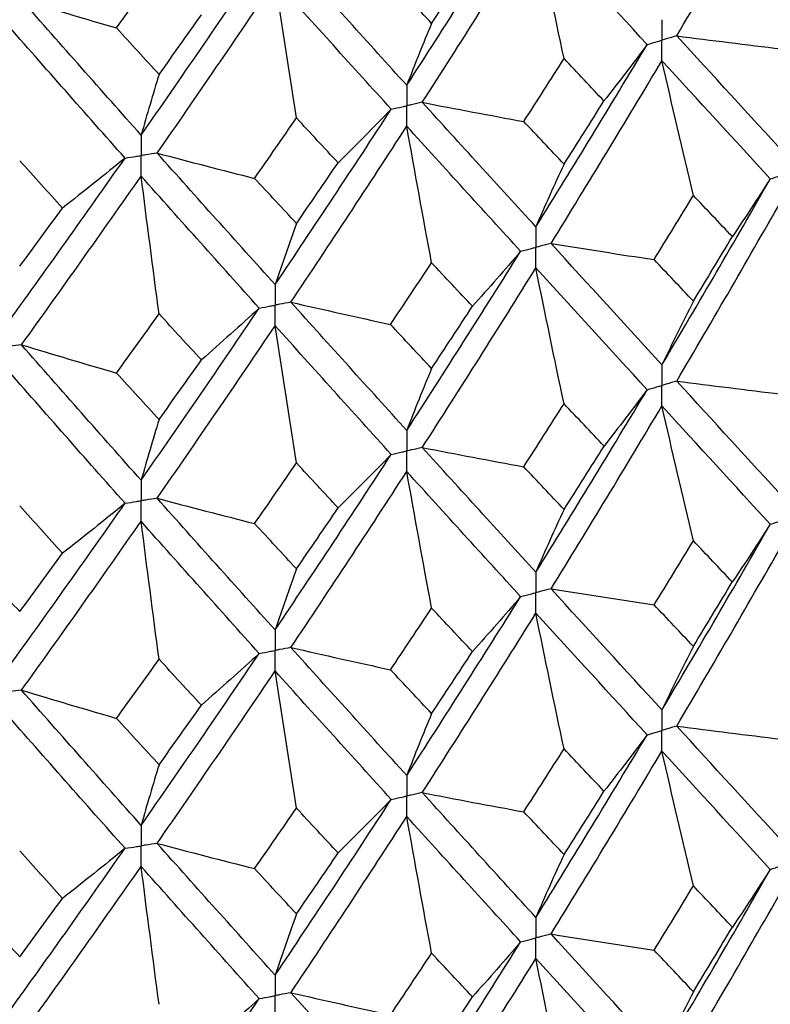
# Paper-space layout '_Isometric' of a CAD drawing. Header units: millimetres. Extents: x -25 to 231, y -14 to 362.
# Tile 48 of 58: x 4.11 to 9.52, y 27.03 to 34.13. Entities that reach past the tile are written whole.
import ezdxf

# ---------------------------------------------------------------- set-up
doc = ezdxf.new("R2010")
doc.units = ezdxf.units.MM

psp = doc.layouts.new('_Isometric')

# ---------------------------------------------------------------- linework, layer by layer
at = {"color": 7, "linetype": 'Continuous', "lineweight": 25}
for points in [[(8.8461, 34.0185), (9.1088, 34.4623), (9.3687, 34.9103), (9.6251, 35.3619)], [(6.8986, 33.6618), (7.1749, 34.0884), (7.4489, 34.5193), (7.7201, 34.9541)], [(7.0104, 33.5388), (7.286, 33.9663), (7.5592, 34.3982), (7.8298, 34.8338)], [(8.033, 33.8541), (7.9639, 34.1809), (7.8962, 34.5074), (7.8298, 34.8338)], [(8.6324, 33.9557), (8.3679, 34.2444), (8.1003, 34.5372), (7.8298, 34.8338)], [(4.9823, 33.3024), (5.2681, 33.7119), (5.5524, 34.126), (5.8345, 34.544)], [(6.8986, 33.6618), (6.6224, 33.9659), (6.3435, 34.2744), (6.0625, 34.5867)], [(7.0778, 34.1082), (7.1764, 34.2573), (7.2747, 34.4068), (7.3727, 34.5569)], [(4.805, 34.0753), (4.9074, 34.2174), (5.0097, 34.36), (5.1117, 34.5031)], [(5.098, 33.1725), (5.3833, 33.583), (5.667, 33.998), (5.9486, 34.417)], [(6.1031, 33.4264), (6.0506, 33.7569), (5.9991, 34.087), (5.9486, 34.417)], [(6.7866, 33.4892), (6.5097, 33.7942), (6.2302, 34.1037), (5.9486, 34.417)], [(7.0778, 34.1082), (6.9792, 34.2136), (6.8803, 34.3194), (6.781, 34.4258)], [(4.1195, 34.2787), (4.347, 34.2098), (4.5755, 34.1419), (4.805, 34.0753)], [(4.9823, 33.3024), (4.6965, 33.6235), (4.4087, 33.9491), (4.1195, 34.2787)], [(5.1117, 33.7394), (5.2137, 33.8824), (5.3155, 34.0259), (5.4171, 34.17)], [(4.8664, 33.1367), (4.5801, 33.4587), (4.292, 33.7853), (4.0023, 34.1159)], [(7.0778, 34.1082), (7.0169, 33.9627), (6.9572, 33.8139), (6.8986, 33.6618)], [(5.1117, 33.7394), (5.0097, 33.8509), (4.9074, 33.9628), (4.805, 34.0753)], [(7.8298, 32.6404), (8.1003, 33.0759), (8.3678, 33.5137), (8.6324, 33.9557)], [(8.6324, 33.9557), (8.5306, 33.8195), (8.4269, 33.6838), (8.3211, 33.5486)], [(8.8461, 34.0185), (9.0968, 33.986), (9.348, 33.9547), (9.5997, 33.9247)], [(9.6251, 33.1685), (9.3686, 33.4489), (9.109, 33.7317), (8.8461, 34.0185)], [(7.7429, 33.4), (7.8399, 33.5508), (7.9367, 33.7022), (8.033, 33.8541)], [(7.9391, 32.5207), (8.2089, 32.9572), (8.4757, 33.3961), (8.7394, 33.8389)], [(8.3211, 33.5486), (8.2255, 33.6499), (8.1294, 33.7518), (8.033, 33.8541)], [(8.9663, 32.8668), (8.8892, 33.191), (8.8135, 33.515), (8.7394, 33.8389)], [(9.5211, 32.986), (9.2637, 33.2674), (9.0031, 33.5513), (8.7394, 33.8389)], [(5.1117, 33.7394), (5.0677, 33.5971), (5.0246, 33.4514), (4.9823, 33.3024)], [(7.0104, 33.5388), (7.2539, 33.4913), (7.4981, 33.445), (7.7429, 33.4)], [(7.8298, 32.6404), (7.5592, 32.9368), (7.2861, 33.2357), (7.0104, 33.5388)], [(8.033, 33.0924), (8.1294, 33.2441), (8.2255, 33.3961), (8.3211, 33.5486)], [(5.9486, 32.2236), (6.2303, 32.6423), (6.5096, 33.0636), (6.7866, 33.4892)], [(6.7866, 33.4892), (6.6607, 33.3599), (6.5329, 33.2312), (6.4033, 33.1031)], [(5.8013, 32.9902), (5.9021, 33.1351), (6.0027, 33.2805), (6.1031, 33.4264)], [(6.4033, 33.1031), (6.3035, 33.2104), (6.2034, 33.3181), (6.1031, 33.4264)], [(8.033, 33.0924), (7.9367, 33.1946), (7.84, 33.297), (7.7429, 33.4)], [(6.0625, 32.0971), (6.3436, 32.5169), (6.6223, 32.9393), (6.8986, 33.3658)], [(7.0778, 32.3814), (7.0169, 32.7098), (6.9572, 33.0379), (6.8986, 33.3658)], [(7.7201, 32.4644), (7.4488, 32.7618), (7.175, 33.0618), (6.8986, 33.3658)], [(4.0023, 31.9225), (4.292, 32.324), (4.58, 32.7281), (4.8664, 33.1367)], [(4.4153, 32.7758), (4.3125, 32.8892), (4.2095, 33.0031), (4.1063, 33.1175)], [(4.8664, 33.1367), (4.7178, 33.0156), (4.5674, 32.8953), (4.4153, 32.7758)], [(5.098, 33.1725), (5.3316, 33.1106), (5.566, 33.0498), (5.8013, 32.9902)], [(5.9486, 32.2236), (5.667, 32.5367), (5.3835, 32.8524), (5.098, 33.1725)], [(6.1031, 32.6648), (6.2034, 32.8105), (6.3035, 32.9566), (6.4033, 33.1031)], [(8.033, 33.0924), (7.9639, 32.9451), (7.8962, 32.7944), (7.8298, 32.6404)], [(4.1195, 31.789), (4.4088, 32.1916), (4.6964, 32.5969), (4.9823, 33.0064)], [(5.1117, 32.0126), (5.0677, 32.3442), (5.0246, 32.6754), (4.9823, 33.0064)], [(5.8345, 32.0543), (5.5523, 32.3684), (5.2682, 32.6853), (4.9823, 33.0064)], [(6.1031, 32.6648), (6.0027, 32.7729), (5.9022, 32.8813), (5.8013, 32.9902)], [(8.7394, 31.6448), (9.0032, 32.0885), (9.2639, 32.5358), (9.5211, 32.986)], [(9.5211, 32.986), (9.4319, 32.8469), (9.3406, 32.7082), (9.2473, 32.57)], [(8.683, 32.404), (8.7778, 32.5579), (8.8723, 32.7122), (8.9663, 32.8668)], [(8.846, 31.5282), (9.1089, 31.9728), (9.3688, 32.4211), (9.6251, 32.8723)], [(9.2473, 32.57), (9.154, 32.6685), (9.0604, 32.7675), (8.9663, 32.8668)], [(4.1063, 32.3559), (4.2095, 32.4955), (4.3125, 32.6354), (4.4153, 32.7758)], [(6.1031, 32.6648), (6.0506, 32.5211), (5.9991, 32.374), (5.9486, 32.2236)], [(8.9663, 32.104), (9.0604, 32.2589), (9.1541, 32.4142), (9.2473, 32.57)], [(6.8986, 31.1717), (7.175, 31.599), (7.449, 32.0301), (7.7201, 32.4644)], [(7.7201, 32.4644), (7.6062, 32.3314), (7.4903, 32.199), (7.3725, 32.0671)], [(7.9391, 32.5207), (8.1865, 32.4806), (8.4344, 32.4417), (8.683, 32.404)], [(8.7394, 31.6448), (8.4756, 31.9333), (8.2087, 32.2254), (7.9391, 32.5207)], [(8.9663, 32.104), (8.8722, 32.2036), (8.7778, 32.3036), (8.683, 32.404)], [(6.7812, 31.9361), (6.8804, 32.0842), (6.9792, 32.2326), (7.0778, 32.3814)], [(7.0104, 31.0485), (7.2861, 31.4768), (7.5594, 31.9089), (7.8298, 32.3442)], [(7.3725, 32.0671), (7.2746, 32.1715), (7.1763, 32.2763), (7.0778, 32.3814)], [(8.033, 31.3645), (7.964, 31.6913), (7.8962, 32.0178), (7.8298, 32.3442)], [(8.6325, 31.4654), (8.3678, 31.7548), (8.1001, 32.0479), (7.8298, 32.3442)], [(4.9823, 30.8122), (5.2683, 31.2225), (5.5525, 31.6368), (5.8345, 32.0543)], [(5.8345, 32.0543), (5.6972, 31.9289), (5.558, 31.8042), (5.4169, 31.6802)], [(6.0625, 32.0971), (6.3013, 32.0422), (6.5408, 31.9886), (6.7812, 31.9361)], [(6.8986, 31.1717), (6.6223, 31.4765), (6.3434, 31.7851), (6.0625, 32.0971)], [(7.0778, 31.6186), (7.1763, 31.7677), (7.2746, 31.9172), (7.3725, 32.0671)], [(8.9663, 32.104), (8.8892, 31.9541), (8.8136, 31.8011), (8.7394, 31.6448)], [(4.8051, 31.5856), (4.9075, 31.7275), (5.0097, 31.8699), (5.1117, 32.0126)], [(5.4169, 31.6802), (5.3154, 31.7906), (5.2136, 31.9014), (5.1117, 32.0126)], [(5.098, 30.6822), (5.3834, 31.0935), (5.6671, 31.5088), (5.9486, 31.9274)], [(6.1031, 30.9368), (6.0506, 31.2673), (5.9991, 31.5974), (5.9486, 31.9274)], [(6.7866, 30.9989), (6.5096, 31.3047), (6.2301, 31.6144), (5.9486, 31.9274)], [(7.0778, 31.6186), (6.9792, 31.724), (6.8803, 31.8298), (6.7812, 31.9361)], [(4.1195, 31.789), (4.347, 31.7201), (4.5756, 31.6523), (4.8051, 31.5856)], [(4.9823, 30.8122), (4.6964, 31.1341), (4.4086, 31.4598), (4.1195, 31.789)], [(4.8665, 30.6464), (4.58, 30.9692), (4.2918, 31.296), (4.0023, 31.6263)], [(5.1117, 31.2498), (5.2137, 31.3928), (5.3154, 31.5363), (5.4169, 31.6802)], [(7.0778, 31.6186), (7.0169, 31.4729), (6.9572, 31.3239), (6.8986, 31.1717)], [(5.1117, 31.2498), (5.0097, 31.3613), (4.9075, 31.4732), (4.8051, 31.5856)], [(8.846, 31.5282), (9.0966, 31.4957), (9.3478, 31.4643), (9.5993, 31.4342)], [(9.6251, 30.677), (9.3689, 30.9568), (9.109, 31.2407), (8.846, 31.5282)], [(7.8298, 30.1489), (8.1, 30.5836), (8.3678, 31.0226), (8.6325, 31.4654)], [(8.6325, 31.4654), (8.5308, 31.3292), (8.4271, 31.1935), (8.3215, 31.0583)], [(7.7426, 30.9095), (7.8397, 31.0607), (7.9366, 31.2124), (8.033, 31.3645)], [(7.9392, 30.0293), (8.2087, 30.4648), (8.4755, 30.9048), (8.7394, 31.3485)], [(8.3215, 31.0583), (8.2257, 31.1599), (8.1295, 31.262), (8.033, 31.3645)], [(8.9663, 30.3753), (8.8892, 30.6999), (8.8135, 31.0243), (8.7394, 31.3485)], [(9.5211, 30.4946), (9.2639, 30.7752), (9.0032, 31.06), (8.7394, 31.3485)], [(5.1117, 31.2498), (5.0677, 31.1073), (5.0246, 30.9614), (4.9823, 30.8122)], [(7.0104, 31.0485), (7.2538, 31.001), (7.4978, 30.9547), (7.7426, 30.9095)], [(7.8298, 30.1489), (7.5595, 30.4446), (7.2862, 30.7446), (7.0104, 31.0485)], [(8.033, 30.6009), (8.1295, 30.7529), (8.2257, 30.9054), (8.3215, 31.0583)], [(5.9486, 29.7321), (6.23, 30.15), (6.5095, 30.5725), (6.7866, 30.9989)], [(6.7866, 30.9989), (6.6609, 30.8696), (6.5332, 30.7409), (6.4036, 30.6128)], [(5.801, 30.4998), (5.9019, 30.645), (6.0026, 30.7907), (6.1031, 30.9368)], [(6.4036, 30.6128), (6.3037, 30.7204), (6.2035, 30.8284), (6.1031, 30.9368)], [(8.033, 30.6009), (7.9366, 30.7033), (7.8397, 30.8062), (7.7426, 30.9095)], [(6.0626, 29.6057), (6.3433, 30.0245), (6.6222, 30.448), (6.8986, 30.8754)], [(7.0778, 29.8899), (7.0169, 30.2186), (6.9572, 30.5471), (6.8986, 30.8754)], [(7.7201, 29.973), (7.449, 30.2696), (7.1751, 30.5705), (6.8986, 30.8754)], [(4.0023, 29.431), (4.2917, 29.8317), (4.5799, 30.237), (4.8665, 30.6464)], [(4.4156, 30.2855), (4.3127, 30.3992), (4.2096, 30.5133), (4.1063, 30.6279)], [(4.8665, 30.6464), (4.718, 30.5253), (4.5677, 30.405), (4.4156, 30.2855)], [(5.098, 30.6822), (5.3314, 30.6202), (5.5657, 30.5594), (5.801, 30.4998)], [(5.9486, 29.7321), (5.6672, 30.0444), (5.3835, 30.3613), (5.098, 30.6822)], [(6.1031, 30.1732), (6.2035, 30.3193), (6.3037, 30.4658), (6.4036, 30.6128)], [(8.033, 30.6009), (7.964, 30.4535), (7.8962, 30.3028), (7.8298, 30.1489)], [(4.1196, 29.2977), (4.4085, 29.6993), (4.6963, 30.1055), (4.9823, 30.5159)], [(5.1117, 29.5211), (5.0677, 29.853), (5.0246, 30.1846), (4.9823, 30.5159)], [(5.8345, 29.5629), (5.5525, 29.8762), (5.2683, 30.194), (4.9823, 30.5159)], [(6.1031, 30.1732), (6.0027, 30.2816), (5.9019, 30.3904), (5.801, 30.4998)], [(8.7394, 29.1552), (9.0033, 29.5988), (9.2639, 30.0451), (9.5211, 30.4946)], [(9.5211, 30.4946), (9.4318, 30.3555), (9.3404, 30.2169), (9.247, 30.0787)], [(8.6833, 29.9128), (8.778, 30.0665), (8.8723, 30.2207), (8.9663, 30.3753)], [(8.846, 29.0387), (9.1091, 29.4833), (9.3688, 29.9308), (9.6251, 30.3811)], [(9.247, 30.0787), (9.1539, 30.1771), (9.0603, 30.2759), (8.9663, 30.3753)], [(4.1063, 29.8644), (4.2095, 30.0042), (4.3127, 30.1446), (4.4156, 30.2855)], [(4.1063, 29.8644), (4.003, 29.9789), (3.8995, 30.0939), (3.7958, 30.2094)], [(6.1031, 30.1732), (6.0506, 30.0295), (5.9991, 29.8824), (5.9486, 29.7321)], [(8.9663, 29.6139), (9.0603, 29.7685), (9.1539, 29.9234), (9.247, 30.0787)], [(7.9392, 30.0293), (8.1866, 29.9893), (8.4347, 29.9504), (8.6833, 29.9128)], [(8.7394, 29.1552), (8.4755, 29.4436), (8.2087, 29.7348), (7.9392, 30.0293)], [(6.8986, 28.6821), (7.1751, 29.1094), (7.449, 29.5395), (7.7201, 29.973)], [(7.7201, 29.973), (7.6061, 29.8401), (7.4901, 29.7077), (7.3722, 29.5759)], [(8.9663, 29.6139), (8.8723, 29.7132), (8.778, 29.8128), (8.6833, 29.9128)], [(6.7815, 29.445), (6.8805, 29.5927), (6.9793, 29.7411), (7.0778, 29.8899)], [(7.0104, 28.5589), (7.2863, 28.9873), (7.5595, 29.4186), (7.8298, 29.853)], [(7.3722, 29.5759), (7.2744, 29.68), (7.1762, 29.7847), (7.0778, 29.8899)], [(8.033, 28.8743), (7.964, 29.2007), (7.8962, 29.527), (7.8298, 29.853)], [(8.6324, 28.9758), (8.3677, 29.2652), (8.1001, 29.5576), (7.8298, 29.853)], [(4.9823, 28.3226), (5.2684, 28.7329), (5.5525, 29.1461), (5.8345, 29.5629)], [(5.8345, 29.5629), (5.697, 29.4376), (5.5577, 29.3129), (5.4166, 29.1889)], [(6.0626, 29.6057), (6.3014, 29.5509), (6.5411, 29.4974), (6.7815, 29.445)], [(6.8986, 28.6821), (6.6222, 28.9868), (6.3434, 29.2945), (6.0626, 29.6057)], [(7.0778, 29.1285), (7.1762, 29.2772), (7.2744, 29.4264), (7.3722, 29.5759)], [(8.9663, 29.6139), (8.8892, 29.4642), (8.8135, 29.3113), (8.7394, 29.1552)], [(4.8054, 29.0944), (4.9077, 29.2361), (5.0098, 29.3784), (5.1117, 29.5211)], [(5.4166, 29.1889), (5.3152, 29.2991), (5.2136, 29.4099), (5.1117, 29.5211)], [(5.098, 28.1926), (5.3836, 28.604), (5.6672, 29.0185), (5.9486, 29.4362)], [(6.1031, 28.4466), (6.0506, 28.7767), (5.9991, 29.1066), (5.9486, 29.4362)], [(6.7866, 28.5094), (6.5095, 28.8151), (6.23, 29.124), (5.9486, 29.4362)], [(7.0778, 29.1285), (6.9793, 29.2336), (6.8805, 29.3391), (6.7815, 29.445)], [(4.1196, 29.2977), (4.3472, 29.2288), (4.5758, 29.161), (4.8054, 29.0944)], [(4.9823, 28.3226), (4.6962, 28.6444), (4.4086, 28.9692), (4.1196, 29.2977)], [(4.8665, 28.1568), (4.5799, 28.4796), (4.2918, 28.8057), (4.0023, 29.1351)], [(5.1117, 28.7597), (5.2136, 28.9024), (5.3152, 29.0455), (5.4166, 29.1889)], [(7.0778, 29.1285), (7.0169, 28.983), (6.9572, 28.8342), (6.8986, 28.6821)], [(5.1117, 28.7597), (5.0098, 28.8709), (4.9077, 28.9825), (4.8054, 29.0944)], [(8.846, 29.0387), (9.0967, 29.0061), (9.3478, 28.9747), (9.5994, 28.9446)], [(9.6251, 28.1866), (9.3687, 28.4672), (9.1089, 28.7513), (8.846, 29.0387)], [(7.8298, 27.6585), (8.1002, 28.094), (8.3679, 28.5334), (8.6324, 28.9758)], [(8.6324, 28.9758), (8.5308, 28.8396), (8.4271, 28.7039), (8.3214, 28.5687)], [(7.7426, 28.4199), (7.8398, 28.571), (7.9366, 28.7225), (8.033, 28.8743)], [(7.9391, 27.5387), (8.2088, 27.9751), (8.4757, 28.4154), (8.7394, 28.8589)], [(8.3214, 28.5687), (8.2256, 28.6702), (8.1295, 28.772), (8.033, 28.8743)], [(8.9663, 27.8856), (8.8892, 28.2102), (8.8136, 28.5347), (8.7394, 28.8589)], [(9.5211, 28.004), (9.2638, 28.2855), (9.0031, 28.5706), (8.7394, 28.8589)], [(5.1117, 28.7597), (5.0677, 28.6174), (5.0246, 28.4717), (4.9823, 28.3226)], [(7.0104, 28.5589), (7.2538, 28.5114), (7.4979, 28.4651), (7.7426, 28.4199)], [(7.8298, 27.6585), (7.5593, 27.955), (7.2861, 28.2553), (7.0104, 28.5589)], [(8.033, 28.1112), (8.1295, 28.2632), (8.2256, 28.4158), (8.3214, 28.5687)], [(5.9486, 27.2417), (6.2302, 27.6605), (6.5096, 28.0833), (6.7866, 28.5094)], [(6.7866, 28.5094), (6.6608, 28.38), (6.5331, 28.2513), (6.4036, 28.1232)], [(5.801, 28.0102), (5.902, 28.1553), (6.0027, 28.3007), (6.1031, 28.4466)], [(6.4036, 28.1232), (6.3037, 28.2306), (6.2035, 28.3384), (6.1031, 28.4466)], [(8.033, 28.1112), (7.9366, 28.2137), (7.8398, 28.3166), (7.7426, 28.4199)], [(6.0625, 27.1151), (6.3434, 27.5349), (6.6223, 27.9587), (6.8986, 28.3858)], [(7.0778, 27.4002), (7.0169, 27.729), (6.9572, 28.0575), (6.8986, 28.3858)], [(7.7201, 27.4824), (7.449, 27.7798), (7.175, 28.0811), (6.8986, 28.3858)], [(4.0023, 26.9406), (4.2919, 27.3421), (4.5801, 27.7477), (4.8665, 28.1568)], [(4.4156, 27.7959), (4.3126, 27.9094), (4.2095, 28.0234), (4.1063, 28.1377)], [(4.8665, 28.1568), (4.7179, 28.0358), (4.5676, 27.9154), (4.4156, 27.7959)], [(5.098, 28.1926), (5.3314, 28.1307), (5.5658, 28.0698), (5.801, 28.0102)], [(5.9486, 27.2417), (5.6671, 27.5548), (5.3834, 27.872), (5.098, 28.1926)], [(6.1031, 27.6835), (6.2035, 27.8296), (6.3037, 27.9762), (6.4036, 28.1232)], [(8.033, 28.1112), (7.964, 27.9635), (7.8962, 27.8127), (7.8298, 27.6585)], [(4.1195, 26.807), (4.4086, 27.2096), (4.6964, 27.6162), (4.9823, 28.0264)], [(5.1117, 27.0314), (5.0677, 27.3634), (5.0246, 27.695), (4.9823, 28.0264)], [(5.8345, 27.0723), (5.5525, 27.3865), (5.2682, 27.7047), (4.9823, 28.0264)], [(6.1031, 27.6835), (6.0027, 27.7919), (5.902, 27.9008), (5.801, 28.0102)], [(8.7394, 26.664), (9.003, 27.1064), (9.2637, 27.5534), (9.5211, 28.004)], [(9.5211, 28.004), (9.4319, 27.8649), (9.3407, 27.7263), (9.2474, 27.5881)], [(8.6829, 27.4221), (8.7777, 27.5761), (8.8722, 27.7307), (8.9663, 27.8856)], [(8.8461, 26.5477), (9.1088, 26.991), (9.3686, 27.4387), (9.6251, 27.8903)], [(9.2474, 27.5881), (9.1541, 27.6868), (9.0604, 27.786), (8.9663, 27.8856)], [(4.1063, 27.3746), (4.2095, 27.5146), (4.3127, 27.655), (4.4156, 27.7959)], [(4.1063, 27.3746), (4.003, 27.4892), (3.8995, 27.6043), (3.7959, 27.7198)], [(6.1031, 27.6835), (6.0506, 27.5395), (5.9991, 27.3923), (5.9486, 27.2417)], [(8.9663, 27.1223), (9.0604, 27.277), (9.1541, 27.4323), (9.2474, 27.5881)], [(7.9391, 27.5387), (8.1864, 27.4986), (8.4344, 27.4597), (8.6829, 27.4221)], [(8.7394, 26.664), (8.4758, 26.9514), (8.2089, 27.2431), (7.9391, 27.5387)], [(6.8986, 26.1909), (7.1748, 26.617), (7.4488, 27.0477), (7.7201, 27.4824)], [(7.7201, 27.4824), (7.6062, 27.3495), (7.4904, 27.2171), (7.3726, 27.0853)], [(8.9663, 27.1223), (8.8722, 27.2217), (8.7777, 27.3216), (8.6829, 27.4221)], [(6.7811, 26.9542), (6.8803, 27.1024), (6.9792, 27.2511), (7.0778, 27.4002)], [(7.0105, 26.068), (7.286, 26.495), (7.5592, 26.9266), (7.8298, 27.3622)], [(7.3726, 27.0853), (7.2747, 27.1898), (7.1764, 27.2948), (7.0778, 27.4002)], [(8.033, 26.3827), (7.9639, 26.7094), (7.8962, 27.0359), (7.8298, 27.3622)], [(8.6324, 26.4848), (8.368, 26.7731), (8.1003, 27.0657), (7.8298, 27.3622)], [(4.9823, 25.8314), (5.2681, 26.2405), (5.5523, 26.6544), (5.8345, 27.0723)], [(5.8345, 27.0723), (5.6972, 26.947), (5.558, 26.8223), (5.417, 26.6983)], [(6.0625, 27.1151), (6.3012, 27.0603), (6.5408, 27.0066), (6.7811, 26.9542)], [(6.8986, 26.1909), (6.6225, 26.4946), (6.3436, 26.8028), (6.0625, 27.1151)], [(7.0778, 26.6369), (7.1763, 26.7858), (7.2746, 26.9353), (7.3726, 27.0853)], [(8.9663, 27.1223), (8.8892, 26.9727), (8.8136, 26.8199), (8.7394, 26.664)]]:
    psp.add_open_spline(points, degree=3, dxfattribs=at)
for points, knots in [([(8.7394, 34.1349), (8.7394, 34.0951), (8.7393, 34.0552), (8.7393, 34.0153), (8.7393, 34.0059), (8.7393, 33.9965), (8.7393, 33.987)], [0, 0, 0, 0, 0.0001465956, 0.0001465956, 0.0001465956, 0.0001812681, 0.0001812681, 0.0001812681, 0.0001812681]), ([(8.6324, 33.9557), (8.6578, 33.9631), (8.6831, 33.9705), (8.7084, 33.9779), (8.7187, 33.981), (8.729, 33.984), (8.7393, 33.987)], [0, 0, 0, 0, 0.000085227, 0.000085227, 0.000085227, 0.0001198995, 0.0001198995, 0.0001198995, 0.0001198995]), ([(8.8461, 34.0185), (8.8208, 34.0111), (8.7955, 34.0036), (8.7702, 33.9961), (8.7599, 33.9931), (8.7496, 33.9901), (8.7393, 33.987)], [0, 0, 0, 0, 0.000085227, 0.000085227, 0.000085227, 0.0001198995, 0.0001198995, 0.0001198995, 0.0001198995]), ([(8.7394, 33.8389), (8.7394, 33.8789), (8.7393, 33.9188), (8.7393, 33.9587), (8.7393, 33.9681), (8.7393, 33.9776), (8.7393, 33.987)], [0, 0, 0, 0, 0.0001465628, 0.0001465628, 0.0001465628, 0.0001812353, 0.0001812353, 0.0001812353, 0.0001812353]), ([(6.8986, 33.6618), (6.8986, 33.622), (6.8986, 33.5821), (6.8986, 33.5422), (6.8986, 33.5328), (6.8986, 33.5233), (6.8986, 33.5139)], [0, 0, 0, 0, 0.0001465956, 0.0001465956, 0.0001465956, 0.0001812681, 0.0001812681, 0.0001812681, 0.0001812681]), ([(7.0104, 33.5388), (6.984, 33.5329), (6.9575, 33.527), (6.9309, 33.5211), (6.9202, 33.5187), (6.9094, 33.5163), (6.8986, 33.5139)], [0, 0, 0, 0, 0.000085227, 0.000085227, 0.000085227, 0.0001198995, 0.0001198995, 0.0001198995, 0.0001198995]), ([(6.7866, 33.4892), (6.8131, 33.495), (6.8397, 33.5009), (6.8662, 33.5067), (6.877, 33.5091), (6.8878, 33.5115), (6.8986, 33.5139)], [0, 0, 0, 0, 0.000085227, 0.000085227, 0.000085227, 0.0001198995, 0.0001198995, 0.0001198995, 0.0001198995]), ([(6.8986, 33.3658), (6.8986, 33.4058), (6.8986, 33.4457), (6.8986, 33.4856), (6.8986, 33.495), (6.8986, 33.5045), (6.8986, 33.5139)], [0, 0, 0, 0, 0.0001465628, 0.0001465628, 0.0001465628, 0.0001812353, 0.0001812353, 0.0001812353, 0.0001812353]), ([(4.9823, 33.3024), (4.9823, 33.2625), (4.9823, 33.2227), (4.9823, 33.1828), (4.9823, 33.1733), (4.9823, 33.1639), (4.9823, 33.1545)], [0, 0, 0, 0, 0.0001465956, 0.0001465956, 0.0001465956, 0.0001812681, 0.0001812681, 0.0001812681, 0.0001812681]), ([(4.8664, 33.1367), (4.8939, 33.1408), (4.9213, 33.1451), (4.9488, 33.1493), (4.9599, 33.151), (4.9711, 33.1527), (4.9823, 33.1545)], [0, 0, 0, 0, 0.000085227, 0.000085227, 0.000085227, 0.0001198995, 0.0001198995, 0.0001198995, 0.0001198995]), ([(5.098, 33.1725), (5.0706, 33.1682), (5.0432, 33.1639), (5.0158, 33.1597), (5.0046, 33.1579), (4.9934, 33.1562), (4.9823, 33.1545)], [0, 0, 0, 0, 0.000085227, 0.000085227, 0.000085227, 0.0001198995, 0.0001198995, 0.0001198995, 0.0001198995]), ([(4.9823, 33.0064), (4.9823, 33.0463), (4.9823, 33.0862), (4.9823, 33.1261), (4.9823, 33.1356), (4.9823, 33.145), (4.9823, 33.1545)], [0, 0, 0, 0, 0.0001465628, 0.0001465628, 0.0001465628, 0.0001812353, 0.0001812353, 0.0001812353, 0.0001812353]), ([(9.5211, 32.986), (9.5457, 32.9942), (9.5704, 33.0023), (9.595, 33.0105), (9.605, 33.0138), (9.615, 33.0172), (9.625, 33.0205)], [0, 0, 0, 0, 0.0000851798, 0.0000851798, 0.0000851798, 0.0001198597, 0.0001198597, 0.0001198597, 0.0001198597]), ([(7.8298, 32.6404), (7.8297, 32.6006), (7.8297, 32.5607), (7.8297, 32.5207), (7.8297, 32.5113), (7.8297, 32.5019), (7.8297, 32.4924)], [0, 0, 0, 0, 0.0001466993, 0.0001466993, 0.0001466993, 0.0001813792, 0.0001813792, 0.0001813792, 0.0001813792]), ([(7.7201, 32.4644), (7.7461, 32.471), (7.772, 32.4776), (7.798, 32.4843), (7.8086, 32.487), (7.8191, 32.4897), (7.8297, 32.4924)], [0, 0, 0, 0, 0.0000851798, 0.0000851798, 0.0000851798, 0.0001198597, 0.0001198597, 0.0001198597, 0.0001198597]), ([(7.9391, 32.5207), (7.9132, 32.514), (7.8873, 32.5073), (7.8614, 32.5006), (7.8508, 32.4979), (7.8402, 32.4951), (7.8297, 32.4924)], [0, 0, 0, 0, 0.0000851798, 0.0000851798, 0.0000851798, 0.0001198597, 0.0001198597, 0.0001198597, 0.0001198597]), ([(7.8298, 32.3442), (7.8297, 32.3842), (7.8297, 32.4242), (7.8297, 32.4641), (7.8297, 32.4735), (7.8297, 32.483), (7.8297, 32.4924)], [0, 0, 0, 0, 0.0001467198, 0.0001467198, 0.0001467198, 0.0001813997, 0.0001813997, 0.0001813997, 0.0001813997]), ([(5.9486, 32.2236), (5.9486, 32.1837), (5.9486, 32.1438), (5.9486, 32.1039), (5.9486, 32.0945), (5.9486, 32.085), (5.9486, 32.0756)], [0, 0, 0, 0, 0.0001466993, 0.0001466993, 0.0001466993, 0.0001813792, 0.0001813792, 0.0001813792, 0.0001813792]), ([(5.8345, 32.0543), (5.8616, 32.0593), (5.8886, 32.0643), (5.9156, 32.0694), (5.9266, 32.0715), (5.9376, 32.0735), (5.9486, 32.0756)], [0, 0, 0, 0, 0.0000851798, 0.0000851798, 0.0000851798, 0.0001198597, 0.0001198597, 0.0001198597, 0.0001198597]), ([(6.0625, 32.0971), (6.0355, 32.0919), (6.0086, 32.0869), (5.9816, 32.0818), (5.9706, 32.0797), (5.9596, 32.0776), (5.9486, 32.0756)], [0, 0, 0, 0, 0.0000851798, 0.0000851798, 0.0000851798, 0.0001198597, 0.0001198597, 0.0001198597, 0.0001198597]), ([(5.9486, 31.9274), (5.9486, 31.9673), (5.9486, 32.0073), (5.9486, 32.0473), (5.9486, 32.0567), (5.9486, 32.0661), (5.9486, 32.0756)], [0, 0, 0, 0, 0.0001467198, 0.0001467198, 0.0001467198, 0.0001813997, 0.0001813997, 0.0001813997, 0.0001813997]), ([(4.1195, 31.789), (4.0917, 31.7856), (4.064, 31.7821), (4.0362, 31.7787), (4.0249, 31.7773), (4.0136, 31.7759), (4.0023, 31.7745)], [0, 0, 0, 0, 0.0000851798, 0.0000851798, 0.0000851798, 0.0001198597, 0.0001198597, 0.0001198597, 0.0001198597]), ([(8.7394, 31.6448), (8.7394, 31.6049), (8.7393, 31.565), (8.7393, 31.5251), (8.7393, 31.5156), (8.7393, 31.5062), (8.7393, 31.4967)], [0, 0, 0, 0, 0.0001467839, 0.0001467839, 0.0001467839, 0.0001814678, 0.0001814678, 0.0001814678, 0.0001814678]), ([(8.6325, 31.4654), (8.6578, 31.4728), (8.6831, 31.4802), (8.7084, 31.4877), (8.7187, 31.4907), (8.729, 31.4937), (8.7393, 31.4967)], [0, 0, 0, 0, 0.0000851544, 0.0000851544, 0.0000851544, 0.0001198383, 0.0001198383, 0.0001198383, 0.0001198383]), ([(8.846, 31.5282), (8.8208, 31.5208), (8.7955, 31.5133), (8.7702, 31.5058), (8.7599, 31.5028), (8.7496, 31.4998), (8.7393, 31.4967)], [0, 0, 0, 0, 0.0000851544, 0.0000851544, 0.0000851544, 0.0001198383, 0.0001198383, 0.0001198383, 0.0001198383]), ([(8.7394, 31.3485), (8.7394, 31.3885), (8.7393, 31.4285), (8.7393, 31.4684), (8.7393, 31.4779), (8.7393, 31.4873), (8.7393, 31.4967)], [0, 0, 0, 0, 0.0001467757, 0.0001467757, 0.0001467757, 0.0001814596, 0.0001814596, 0.0001814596, 0.0001814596]), ([(6.8986, 31.1717), (6.8986, 31.1318), (6.8986, 31.0919), (6.8986, 31.0519), (6.8986, 31.0425), (6.8986, 31.0331), (6.8986, 31.0236)], [0, 0, 0, 0, 0.0001467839, 0.0001467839, 0.0001467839, 0.0001814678, 0.0001814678, 0.0001814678, 0.0001814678]), ([(7.0104, 31.0485), (6.9839, 31.0426), (6.9574, 31.0367), (6.931, 31.0308), (6.9202, 31.0284), (6.9094, 31.026), (6.8986, 31.0236)], [0, 0, 0, 0, 0.0000851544, 0.0000851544, 0.0000851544, 0.0001198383, 0.0001198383, 0.0001198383, 0.0001198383]), ([(6.7866, 30.9989), (6.8132, 31.0048), (6.8397, 31.0106), (6.8662, 31.0165), (6.877, 31.0188), (6.8878, 31.0212), (6.8986, 31.0236)], [0, 0, 0, 0, 0.0000851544, 0.0000851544, 0.0000851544, 0.0001198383, 0.0001198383, 0.0001198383, 0.0001198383]), ([(6.8986, 30.8754), (6.8986, 30.9154), (6.8986, 30.9553), (6.8986, 30.9953), (6.8986, 31.0047), (6.8986, 31.0142), (6.8986, 31.0236)], [0, 0, 0, 0, 0.0001467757, 0.0001467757, 0.0001467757, 0.0001814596, 0.0001814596, 0.0001814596, 0.0001814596]), ([(4.9823, 30.8122), (4.9823, 30.7723), (4.9823, 30.7324), (4.9823, 30.6925), (4.9823, 30.6831), (4.9823, 30.6736), (4.9823, 30.6642)], [0, 0, 0, 0, 0.0001467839, 0.0001467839, 0.0001467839, 0.0001814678, 0.0001814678, 0.0001814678, 0.0001814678]), ([(4.8665, 30.6464), (4.8939, 30.6506), (4.9213, 30.6548), (4.9488, 30.659), (4.9599, 30.6607), (4.9711, 30.6624), (4.9823, 30.6642)], [0, 0, 0, 0, 0.0000851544, 0.0000851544, 0.0000851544, 0.0001198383, 0.0001198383, 0.0001198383, 0.0001198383]), ([(5.098, 30.6822), (5.0706, 30.6779), (5.0432, 30.6736), (5.0158, 30.6694), (5.0046, 30.6676), (4.9934, 30.6659), (4.9823, 30.6642)], [0, 0, 0, 0, 0.0000851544, 0.0000851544, 0.0000851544, 0.0001198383, 0.0001198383, 0.0001198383, 0.0001198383]), ([(4.9823, 30.5159), (4.9823, 30.5559), (4.9823, 30.5959), (4.9823, 30.6358), (4.9823, 30.6453), (4.9823, 30.6547), (4.9823, 30.6642)], [0, 0, 0, 0, 0.0001467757, 0.0001467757, 0.0001467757, 0.0001814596, 0.0001814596, 0.0001814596, 0.0001814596]), ([(9.5211, 30.4946), (9.5457, 30.5028), (9.5703, 30.511), (9.595, 30.5192), (9.605, 30.5225), (9.615, 30.5258), (9.625, 30.5292)], [0, 0, 0, 0, 0.0000852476, 0.0000852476, 0.0000852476, 0.0001199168, 0.0001199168, 0.0001199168, 0.0001199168]), ([(7.8298, 30.1489), (7.8297, 30.1091), (7.8297, 30.0693), (7.8297, 30.0294), (7.8297, 30.0199), (7.8297, 30.0105), (7.8297, 30.0011)], [0, 0, 0, 0, 0.0001465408, 0.0001465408, 0.0001465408, 0.0001812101, 0.0001812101, 0.0001812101, 0.0001812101]), ([(7.7201, 29.973), (7.746, 29.9796), (7.772, 29.9863), (7.798, 29.9929), (7.8086, 29.9956), (7.8191, 29.9984), (7.8297, 30.0011)], [0, 0, 0, 0, 0.0000852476, 0.0000852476, 0.0000852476, 0.0001199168, 0.0001199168, 0.0001199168, 0.0001199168]), ([(7.9392, 30.0293), (7.9132, 30.0226), (7.8873, 30.0159), (7.8613, 30.0092), (7.8508, 30.0065), (7.8402, 30.0038), (7.8297, 30.0011)], [0, 0, 0, 0, 0.0000852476, 0.0000852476, 0.0000852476, 0.0001199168, 0.0001199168, 0.0001199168, 0.0001199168]), ([(7.8298, 29.853), (7.8297, 29.893), (7.8297, 29.9329), (7.8297, 29.9728), (7.8297, 29.9822), (7.8297, 29.9916), (7.8297, 30.0011)], [0, 0, 0, 0, 0.000146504, 0.000146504, 0.000146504, 0.0001811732, 0.0001811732, 0.0001811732, 0.0001811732]), ([(5.9486, 29.7321), (5.9486, 29.6923), (5.9486, 29.6524), (5.9486, 29.6125), (5.9486, 29.6031), (5.9486, 29.5937), (5.9486, 29.5842)], [0, 0, 0, 0, 0.0001465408, 0.0001465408, 0.0001465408, 0.0001812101, 0.0001812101, 0.0001812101, 0.0001812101]), ([(5.8345, 29.5629), (5.8615, 29.568), (5.8886, 29.573), (5.9156, 29.578), (5.9266, 29.5801), (5.9376, 29.5822), (5.9486, 29.5842)], [0, 0, 0, 0, 0.0000852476, 0.0000852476, 0.0000852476, 0.0001199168, 0.0001199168, 0.0001199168, 0.0001199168]), ([(6.0626, 29.6057), (6.0356, 29.6006), (6.0086, 29.5955), (5.9815, 29.5904), (5.9706, 29.5883), (5.9596, 29.5863), (5.9486, 29.5842)], [0, 0, 0, 0, 0.0000852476, 0.0000852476, 0.0000852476, 0.0001199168, 0.0001199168, 0.0001199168, 0.0001199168]), ([(5.9486, 29.4362), (5.9486, 29.4761), (5.9486, 29.516), (5.9486, 29.5559), (5.9486, 29.5653), (5.9486, 29.5748), (5.9486, 29.5842)], [0, 0, 0, 0, 0.000146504, 0.000146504, 0.000146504, 0.0001811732, 0.0001811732, 0.0001811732, 0.0001811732]), ([(4.1196, 29.2977), (4.0918, 29.2942), (4.064, 29.2908), (4.0362, 29.2873), (4.0249, 29.2859), (4.0136, 29.2846), (4.0023, 29.2832)], [0, 0, 0, 0, 0.0000852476, 0.0000852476, 0.0000852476, 0.0001199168, 0.0001199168, 0.0001199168, 0.0001199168]), ([(8.7394, 29.1552), (8.7394, 29.1153), (8.7393, 29.0754), (8.7393, 29.0355), (8.7393, 29.026), (8.7393, 29.0166), (8.7393, 29.0072)], [0, 0, 0, 0, 0.0001467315, 0.0001467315, 0.0001467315, 0.0001814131, 0.0001814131, 0.0001814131, 0.0001814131]), ([(8.6324, 28.9758), (8.6578, 28.9832), (8.6831, 28.9907), (8.7084, 28.9981), (8.7187, 29.0011), (8.729, 29.0041), (8.7393, 29.0072)], [0, 0, 0, 0, 0.0000851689, 0.0000851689, 0.0000851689, 0.0001198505, 0.0001198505, 0.0001198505, 0.0001198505]), ([(8.846, 29.0387), (8.8208, 29.0312), (8.7955, 29.0237), (8.7702, 29.0163), (8.7599, 29.0132), (8.7496, 29.0102), (8.7393, 29.0072)], [0, 0, 0, 0, 0.0000851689, 0.0000851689, 0.0000851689, 0.0001198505, 0.0001198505, 0.0001198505, 0.0001198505]), ([(8.7394, 28.8589), (8.7394, 28.8989), (8.7393, 28.9389), (8.7393, 28.9788), (8.7393, 28.9883), (8.7393, 28.9977), (8.7393, 29.0072)], [0, 0, 0, 0, 0.0001467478, 0.0001467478, 0.0001467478, 0.0001814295, 0.0001814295, 0.0001814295, 0.0001814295]), ([(6.8986, 28.6821), (6.8986, 28.6422), (6.8986, 28.6023), (6.8986, 28.5624), (6.8986, 28.5529), (6.8986, 28.5435), (6.8986, 28.534)], [0, 0, 0, 0, 0.0001467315, 0.0001467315, 0.0001467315, 0.0001814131, 0.0001814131, 0.0001814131, 0.0001814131]), ([(7.0104, 28.5589), (6.9839, 28.553), (6.9574, 28.5471), (6.931, 28.5412), (6.9202, 28.5388), (6.9094, 28.5364), (6.8986, 28.534)], [0, 0, 0, 0, 0.0000851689, 0.0000851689, 0.0000851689, 0.0001198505, 0.0001198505, 0.0001198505, 0.0001198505]), ([(6.7866, 28.5094), (6.8132, 28.5152), (6.8397, 28.521), (6.8662, 28.5269), (6.877, 28.5293), (6.8878, 28.5317), (6.8986, 28.534)], [0, 0, 0, 0, 0.0000851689, 0.0000851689, 0.0000851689, 0.0001198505, 0.0001198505, 0.0001198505, 0.0001198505]), ([(6.8986, 28.3858), (6.8986, 28.4258), (6.8986, 28.4658), (6.8986, 28.5057), (6.8986, 28.5152), (6.8986, 28.5246), (6.8986, 28.534)], [0, 0, 0, 0, 0.0001467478, 0.0001467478, 0.0001467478, 0.0001814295, 0.0001814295, 0.0001814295, 0.0001814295]), ([(4.9823, 28.3226), (4.9823, 28.2827), (4.9823, 28.2428), (4.9823, 28.2029), (4.9823, 28.1935), (4.9823, 28.184), (4.9823, 28.1746)], [0, 0, 0, 0, 0.0001467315, 0.0001467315, 0.0001467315, 0.0001814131, 0.0001814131, 0.0001814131, 0.0001814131]), ([(4.8665, 28.1568), (4.8939, 28.161), (4.9213, 28.1652), (4.9488, 28.1694), (4.9599, 28.1711), (4.9711, 28.1729), (4.9823, 28.1746)], [0, 0, 0, 0, 0.0000851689, 0.0000851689, 0.0000851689, 0.0001198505, 0.0001198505, 0.0001198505, 0.0001198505]), ([(5.098, 28.1926), (5.0706, 28.1883), (5.0432, 28.184), (5.0158, 28.1798), (5.0046, 28.1781), (4.9934, 28.1763), (4.9823, 28.1746)], [0, 0, 0, 0, 0.0000851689, 0.0000851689, 0.0000851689, 0.0001198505, 0.0001198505, 0.0001198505, 0.0001198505]), ([(4.9823, 28.0264), (4.9823, 28.0663), (4.9823, 28.1063), (4.9823, 28.1463), (4.9823, 28.1557), (4.9823, 28.1652), (4.9823, 28.1746)], [0, 0, 0, 0, 0.0001467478, 0.0001467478, 0.0001467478, 0.0001814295, 0.0001814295, 0.0001814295, 0.0001814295]), ([(9.5211, 28.004), (9.5457, 28.0122), (9.5704, 28.0204), (9.595, 28.0285), (9.605, 28.0319), (9.615, 28.0352), (9.625, 28.0385)], [0, 0, 0, 0, 0.0000851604, 0.0000851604, 0.0000851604, 0.0001198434, 0.0001198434, 0.0001198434, 0.0001198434]), ([(7.8298, 27.6585), (7.8297, 27.6186), (7.8297, 27.5787), (7.8297, 27.5388), (7.8297, 27.5293), (7.8297, 27.5199), (7.8297, 27.5105)], [0, 0, 0, 0, 0.0001467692, 0.0001467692, 0.0001467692, 0.0001814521, 0.0001814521, 0.0001814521, 0.0001814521]), ([(7.7201, 27.4824), (7.7461, 27.489), (7.772, 27.4957), (7.798, 27.5023), (7.8086, 27.505), (7.8191, 27.5077), (7.8297, 27.5105)], [0, 0, 0, 0, 0.0000851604, 0.0000851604, 0.0000851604, 0.0001198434, 0.0001198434, 0.0001198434, 0.0001198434]), ([(7.9391, 27.5387), (7.9132, 27.532), (7.8873, 27.5253), (7.8614, 27.5186), (7.8508, 27.5159), (7.8402, 27.5132), (7.8297, 27.5105)], [0, 0, 0, 0, 0.0000851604, 0.0000851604, 0.0000851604, 0.0001198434, 0.0001198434, 0.0001198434, 0.0001198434]), ([(7.8298, 27.3622), (7.8297, 27.4022), (7.8297, 27.4422), (7.8297, 27.4821), (7.8297, 27.4916), (7.8297, 27.501), (7.8297, 27.5105)], [0, 0, 0, 0, 0.0001467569, 0.0001467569, 0.0001467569, 0.0001814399, 0.0001814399, 0.0001814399, 0.0001814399]), ([(5.9486, 27.2417), (5.9486, 27.2018), (5.9486, 27.1619), (5.9486, 27.1219), (5.9486, 27.1125), (5.9486, 27.103), (5.9486, 27.0936)], [0, 0, 0, 0, 0.0001467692, 0.0001467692, 0.0001467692, 0.0001814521, 0.0001814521, 0.0001814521, 0.0001814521]), ([(5.8345, 27.0723), (5.8616, 27.0773), (5.8886, 27.0824), (5.9156, 27.0874), (5.9266, 27.0895), (5.9376, 27.0915), (5.9486, 27.0936)], [0, 0, 0, 0, 0.0000851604, 0.0000851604, 0.0000851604, 0.0001198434, 0.0001198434, 0.0001198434, 0.0001198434]), ([(6.0625, 27.1151), (6.0355, 27.11), (6.0085, 27.1049), (5.9816, 27.0998), (5.9706, 27.0977), (5.9596, 27.0957), (5.9486, 27.0936)], [0, 0, 0, 0, 0.0000851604, 0.0000851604, 0.0000851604, 0.0001198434, 0.0001198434, 0.0001198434, 0.0001198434]), ([(5.9486, 26.9453), (5.9486, 26.9853), (5.9486, 27.0253), (5.9486, 27.0653), (5.9486, 27.0747), (5.9486, 27.0842), (5.9486, 27.0936)], [0, 0, 0, 0, 0.0001467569, 0.0001467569, 0.0001467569, 0.0001814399, 0.0001814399, 0.0001814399, 0.0001814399])]:
    psp.add_open_spline(points, degree=3, knots=knots, dxfattribs=at)

doc.saveas('drawing.dxf')
